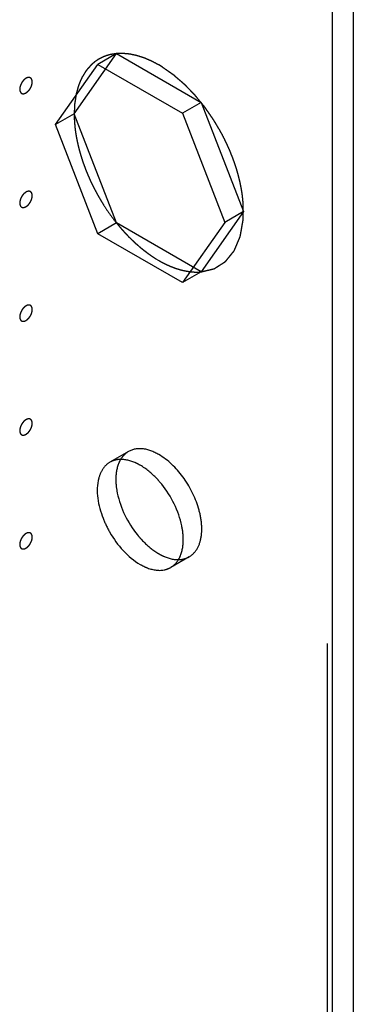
# Model space of a CAD drawing. Header units: inches. Extents: x 6 to 353, y 6 to 228.
# Tile 187 of 256: x 345.063 to 345.661, y 120.053 to 121.819. Entities that reach past the tile are written whole.
import ezdxf

# ---------------------------------------------------------------- set-up
doc = ezdxf.new("R2010")
doc.units = ezdxf.units.IN
doc.header["$LTSCALE"] = 19.946667
doc.header["$MEASUREMENT"] = 0
doc.linetypes.add('HIDDEN', pattern=[0.2, 0.1, -0.1])
doc.layers.get('0').update_dxf_attribs({"linetype": 'CONTINUOUS'})
doc.layers.add('DEFAULT_2', color=7, linetype='HIDDEN')

msp = doc.modelspace()

# ---------------------------------------------------------------- linework, layer by layer
at = {"color": 7, "linetype": 'Continuous'}
for p, q in [((345.6612, 128.6451), (345.6612, 75.4018)), ((345.6234, 128.6259), (345.6234, 75.3491))]:
    msp.add_line(p, q, dxfattribs=at)
at = {"layer": 'DEFAULT_2', "color": 7, "linetype": 'HIDDEN'}
for p, q in [((345.6142, 128.6785), (345.6142, 75.4018)), ((345.1605, 121.65), (345.2364, 121.758)), ((345.2364, 121.758), (345.2032, 121.7388)), ((345.2364, 121.758), (345.3883, 121.6703)), ((345.1272, 121.6308), (345.2032, 121.7388)), ((345.2032, 121.7388), (345.355, 121.6512)), ((345.3187, 121.7339), (345.3123, 121.7377)), ((345.3883, 121.6703), (345.355, 121.6512)), ((345.3883, 121.6703), (345.4642, 121.4746)), ((345.1605, 121.65), (345.1272, 121.6308)), ((345.2364, 121.4543), (345.1605, 121.65)), ((345.355, 121.6512), (345.431, 121.4554)), ((345.2032, 121.4351), (345.1272, 121.6308)), ((345.17, 121.5834), (345.1723, 121.5752)), ((345.4642, 121.4746), (345.3883, 121.3666)), ((345.4642, 121.4746), (345.431, 121.4554)), ((345.2364, 121.4543), (345.2032, 121.4351)), ((345.3883, 121.3666), (345.2364, 121.4543)), ((345.431, 121.4554), (345.355, 121.3474)), ((345.355, 121.3474), (345.2032, 121.4351)), ((345.306, 121.3908), (345.3123, 121.387)), ((345.3883, 121.3666), (345.355, 121.3474)), ((345.2578, 121.0443), (345.2246, 121.0251)), ((345.3668, 120.8555), (345.3336, 120.8364))]:
    msp.add_line(p, q, dxfattribs=at)
for points, knots in [([(345.2363, 121.758), (345.2353, 121.7579), (345.2333, 121.7576), (345.2308, 121.7572), (345.229, 121.757), (345.228, 121.7568), (345.2269, 121.7566), (345.2257, 121.7563), (345.2241, 121.7559), (345.2226, 121.7555), (345.2213, 121.7552), (345.2203, 121.7549), (345.2193, 121.7546), (345.2176, 121.754), (345.2157, 121.7532), (345.2139, 121.7526), (345.213, 121.7523), (345.2122, 121.752), (345.2116, 121.7516), (345.2106, 121.7512), (345.209, 121.7504), (345.2072, 121.7494), (345.2056, 121.7486), (345.2047, 121.7482), (345.2038, 121.7476), (345.2027, 121.7469), (345.2015, 121.746), (345.2002, 121.7452), (345.1991, 121.7445), (345.1982, 121.7439), (345.1974, 121.7433), (345.1959, 121.742), (345.1938, 121.7403), (345.1922, 121.7389), (345.1914, 121.7382)], [0, 0, 0, 0, 0.0625, 0.125, 0.15625, 0.171875, 0.1875, 0.21875, 0.25, 0.28125, 0.3125, 0.328125, 0.34375, 0.375, 0.4375, 0.46875, 0.484375, 0.5, 0.515625, 0.53125, 0.5625, 0.625, 0.65625, 0.671875, 0.6875, 0.71875, 0.75, 0.78125, 0.8125, 0.828125, 0.84375, 0.875, 0.9375, 1, 1, 1, 1]), ([(345.3123, 121.7377), (345.3107, 121.7386), (345.3074, 121.7403), (345.3036, 121.7423), (345.3012, 121.7436), (345.3001, 121.7441), (345.2993, 121.7446), (345.2985, 121.7449), (345.297, 121.7455), (345.295, 121.7464), (345.2925, 121.7474), (345.2901, 121.7485), (345.288, 121.7494), (345.2866, 121.75), (345.2857, 121.7503), (345.2849, 121.7506), (345.2839, 121.7509), (345.2815, 121.7517), (345.2787, 121.7526), (345.2758, 121.7535), (345.2744, 121.7539), (345.2736, 121.7542), (345.273, 121.7544), (345.2724, 121.7545), (345.2716, 121.7547), (345.2702, 121.755), (345.2675, 121.7556), (345.2647, 121.7562), (345.2624, 121.7567), (345.2614, 121.7569), (345.2606, 121.7571), (345.2598, 121.7572), (345.2585, 121.7573), (345.2566, 121.7575), (345.2543, 121.7577), (345.252, 121.7579), (345.2501, 121.7581), (345.2487, 121.7583), (345.2479, 121.7583), (345.2472, 121.7583), (345.2463, 121.7583), (345.2441, 121.7582), (345.2408, 121.7581), (345.2378, 121.7581), (345.2363, 121.758)], [0, 0, 0, 0, 0.0625, 0.125, 0.140625, 0.15625, 0.164062, 0.171875, 0.1875, 0.21875, 0.25, 0.28125, 0.3125, 0.328125, 0.335938, 0.34375, 0.359375, 0.375, 0.4375, 0.46875, 0.484375, 0.492188, 0.5, 0.507812, 0.515625, 0.53125, 0.5625, 0.625, 0.640625, 0.65625, 0.664062, 0.671875, 0.6875, 0.71875, 0.75, 0.78125, 0.8125, 0.828125, 0.835938, 0.84375, 0.859375, 0.875, 0.9375, 1, 1, 1, 1]), ([(345.1914, 121.7382), (345.1902, 121.7369), (345.1885, 121.7349), (345.1862, 121.7323), (345.1847, 121.7307), (345.1836, 121.7294), (345.1829, 121.7286), (345.1823, 121.728), (345.1819, 121.7274), (345.1815, 121.7268), (345.1808, 121.7257), (345.1797, 121.7239), (345.1783, 121.7216), (345.1769, 121.7193), (345.1758, 121.7176), (345.1751, 121.7164), (345.1747, 121.7159), (345.1743, 121.7153), (345.174, 121.7144), (345.1735, 121.7133), (345.1724, 121.7106), (345.171, 121.7075), (345.1697, 121.7044), (345.169, 121.7029), (345.1687, 121.702), (345.1684, 121.7014), (345.1682, 121.7006), (345.1679, 121.6996), (345.1674, 121.6979), (345.1665, 121.6945), (345.1655, 121.691), (345.1647, 121.6881), (345.1643, 121.6868), (345.164, 121.6859), (345.1639, 121.6848), (345.1636, 121.6829), (345.1632, 121.6802), (345.1627, 121.677), (345.1622, 121.6738), (345.1618, 121.6711), (345.1615, 121.6692), (345.1613, 121.6681), (345.1613, 121.667), (345.1612, 121.6655), (345.1611, 121.6632), (345.161, 121.6603), (345.1607, 121.6557), (345.1606, 121.6522), (345.1605, 121.6499)], [0, 0, 0, 0, 0.0625, 0.09375, 0.125, 0.140625, 0.15625, 0.164062, 0.171875, 0.179688, 0.1875, 0.21875, 0.25, 0.28125, 0.3125, 0.320312, 0.328125, 0.335938, 0.34375, 0.359375, 0.375, 0.4375, 0.46875, 0.484375, 0.492188, 0.5, 0.507812, 0.515625, 0.53125, 0.5625, 0.625, 0.640625, 0.65625, 0.664062, 0.671875, 0.6875, 0.71875, 0.75, 0.78125, 0.8125, 0.828125, 0.835938, 0.84375, 0.859375, 0.875, 0.90625, 0.9375, 1, 1, 1, 1]), ([(345.4252, 121.6145), (345.4234, 121.6175), (345.4208, 121.622), (345.4173, 121.6279), (345.4151, 121.6317), (345.4133, 121.6347), (345.4122, 121.6365), (345.4114, 121.638), (345.4104, 121.6395), (345.4086, 121.642), (345.4061, 121.6457), (345.4031, 121.65), (345.4001, 121.6544), (345.3975, 121.658), (345.3958, 121.6606), (345.3948, 121.662), (345.3937, 121.6633), (345.3923, 121.665), (345.389, 121.669), (345.3851, 121.6737), (345.3813, 121.6784), (345.3794, 121.6808), (345.3783, 121.6821), (345.3775, 121.6831), (345.3766, 121.684), (345.3754, 121.6852), (345.3734, 121.6874), (345.3693, 121.6916), (345.3652, 121.6958), (345.3617, 121.6995), (345.3602, 121.701), (345.359, 121.7022), (345.3581, 121.703), (345.3572, 121.7038), (345.3554, 121.7054), (345.3526, 121.7078), (345.349, 121.7109), (345.3453, 121.7141), (345.3426, 121.7165), (345.3407, 121.7181), (345.34, 121.7187), (345.3394, 121.7193), (345.3387, 121.7197), (345.3376, 121.7205), (345.336, 121.7216), (345.3334, 121.7235), (345.3302, 121.7257), (345.3251, 121.7293), (345.3212, 121.732), (345.3187, 121.7339)], [0, 0, 0, 0, 0.0625, 0.09375, 0.125, 0.140625, 0.15625, 0.164062, 0.171875, 0.1875, 0.21875, 0.25, 0.28125, 0.3125, 0.328125, 0.335938, 0.34375, 0.359375, 0.375, 0.4375, 0.46875, 0.484375, 0.492188, 0.5, 0.507812, 0.515625, 0.53125, 0.5625, 0.625, 0.640625, 0.65625, 0.664062, 0.671875, 0.679688, 0.6875, 0.71875, 0.75, 0.78125, 0.8125, 0.820312, 0.828125, 0.832031, 0.835938, 0.84375, 0.859375, 0.875, 0.90625, 0.9375, 1, 1, 1, 1]), ([(345.074, 121.6877), (345.0744, 121.6879), (345.0749, 121.6883), (345.0757, 121.6888), (345.0762, 121.6891), (345.0768, 121.6897), (345.0773, 121.6902), (345.0778, 121.6907), (345.0784, 121.6911), (345.0788, 121.6917), (345.0793, 121.6923), (345.0798, 121.6929), (345.0803, 121.6934), (345.0807, 121.6941), (345.0812, 121.6948), (345.0816, 121.6954), (345.0821, 121.6961), (345.0824, 121.6968), (345.0827, 121.6975), (345.0831, 121.6982), (345.0835, 121.6989), (345.0837, 121.6996), (345.084, 121.7003), (345.0842, 121.701), (345.0845, 121.7017), (345.0846, 121.7024), (345.0848, 121.7031), (345.0849, 121.7038), (345.0852, 121.7046), (345.0852, 121.7052), (345.0852, 121.7059), (345.0853, 121.7066), (345.0854, 121.7073), (345.0853, 121.7079), (345.0852, 121.7085), (345.0852, 121.709), (345.0852, 121.7094), (345.0851, 121.7097), (345.085, 121.7099), (345.0849, 121.7103), (345.0848, 121.7107), (345.0847, 121.7111), (345.0846, 121.7115), (345.0845, 121.7118), (345.0844, 121.7119), (345.0842, 121.7122), (345.084, 121.7126), (345.0838, 121.7129), (345.0836, 121.7132), (345.0835, 121.7134), (345.0833, 121.7135), (345.083, 121.7137), (345.0827, 121.714), (345.0824, 121.7142), (345.0822, 121.7144), (345.082, 121.7146), (345.0818, 121.7147), (345.0815, 121.7148), (345.0812, 121.7149), (345.0808, 121.715), (345.0805, 121.7151), (345.0803, 121.7152), (345.0801, 121.7152), (345.0798, 121.7152), (345.0793, 121.7153), (345.0789, 121.7153), (345.0786, 121.7153), (345.0784, 121.7153), (345.0781, 121.7152), (345.0778, 121.7152), (345.0773, 121.7151), (345.0769, 121.715), (345.0765, 121.7149), (345.0763, 121.7148), (345.076, 121.7147), (345.0756, 121.7145), (345.075, 121.7142), (345.0744, 121.714), (345.074, 121.7138)], [0, 0, 0, 0, 0.03125, 0.046875, 0.0625, 0.078125, 0.09375, 0.109375, 0.125, 0.140625, 0.15625, 0.171875, 0.1875, 0.203125, 0.21875, 0.234375, 0.25, 0.265625, 0.28125, 0.296875, 0.3125, 0.328125, 0.34375, 0.359375, 0.375, 0.390625, 0.40625, 0.421875, 0.4375, 0.453125, 0.46875, 0.484375, 0.5, 0.515625, 0.53125, 0.546875, 0.554688, 0.5625, 0.570312, 0.578125, 0.59375, 0.609375, 0.617188, 0.625, 0.632812, 0.640625, 0.65625, 0.671875, 0.679688, 0.6875, 0.695312, 0.703125, 0.71875, 0.734375, 0.742188, 0.75, 0.757812, 0.765625, 0.78125, 0.796875, 0.804688, 0.8125, 0.820312, 0.828125, 0.84375, 0.859375, 0.867188, 0.875, 0.882812, 0.890625, 0.90625, 0.921875, 0.929688, 0.9375, 0.945312, 0.953125, 0.96875, 1, 1, 1, 1]), ([(345.074, 121.7138), (345.0737, 121.7135), (345.0731, 121.7132), (345.0724, 121.7126), (345.0718, 121.7123), (345.0713, 121.7118), (345.0708, 121.7113), (345.0702, 121.7108), (345.0697, 121.7103), (345.0692, 121.7097), (345.0687, 121.7092), (345.0683, 121.7086), (345.0678, 121.708), (345.0673, 121.7073), (345.0669, 121.7067), (345.0665, 121.706), (345.066, 121.7054), (345.0657, 121.7046), (345.0653, 121.704), (345.065, 121.7033), (345.0646, 121.7026), (345.0644, 121.7018), (345.0641, 121.7011), (345.0639, 121.7004), (345.0636, 121.6997), (345.0634, 121.699), (345.0633, 121.6983), (345.0631, 121.6976), (345.0629, 121.6969), (345.0629, 121.6962), (345.0628, 121.6955), (345.0628, 121.6949), (345.0627, 121.6942), (345.0628, 121.6936), (345.0628, 121.693), (345.0629, 121.6925), (345.0629, 121.6921), (345.0629, 121.6918), (345.063, 121.6915), (345.0631, 121.6912), (345.0633, 121.6907), (345.0634, 121.6903), (345.0635, 121.69), (345.0636, 121.6897), (345.0637, 121.6895), (345.0639, 121.6892), (345.0641, 121.6889), (345.0643, 121.6885), (345.0645, 121.6883), (345.0646, 121.688), (345.0648, 121.6879), (345.065, 121.6877), (345.0653, 121.6875), (345.0656, 121.6872), (345.0659, 121.687), (345.066, 121.6868), (345.0662, 121.6868), (345.0665, 121.6867), (345.0669, 121.6866), (345.0672, 121.6864), (345.0675, 121.6863), (345.0677, 121.6862), (345.068, 121.6862), (345.0683, 121.6862), (345.0687, 121.6862), (345.0691, 121.6862), (345.0694, 121.6862), (345.0697, 121.6861), (345.0699, 121.6862), (345.0703, 121.6863), (345.0707, 121.6864), (345.0712, 121.6865), (345.0715, 121.6866), (345.0718, 121.6866), (345.0721, 121.6868), (345.0724, 121.6869), (345.0731, 121.6872), (345.0737, 121.6875), (345.074, 121.6877)], [0, 0, 0, 0, 0.03125, 0.046875, 0.0625, 0.078125, 0.09375, 0.109375, 0.125, 0.140625, 0.15625, 0.171875, 0.1875, 0.203125, 0.21875, 0.234375, 0.25, 0.265625, 0.28125, 0.296875, 0.3125, 0.328125, 0.34375, 0.359375, 0.375, 0.390625, 0.40625, 0.421875, 0.4375, 0.453125, 0.46875, 0.484375, 0.5, 0.515625, 0.53125, 0.546875, 0.554688, 0.5625, 0.570312, 0.578125, 0.59375, 0.609375, 0.617188, 0.625, 0.632812, 0.640625, 0.65625, 0.671875, 0.679688, 0.6875, 0.695312, 0.703125, 0.71875, 0.734375, 0.742188, 0.75, 0.757812, 0.765625, 0.78125, 0.796875, 0.804688, 0.8125, 0.820312, 0.828125, 0.84375, 0.859375, 0.867188, 0.875, 0.882812, 0.890625, 0.90625, 0.921875, 0.929688, 0.9375, 0.945312, 0.953125, 0.96875, 1, 1, 1, 1]), ([(345.1605, 121.6499), (345.1605, 121.6493), (345.1605, 121.6481), (345.1605, 121.6465), (345.1605, 121.6455), (345.1605, 121.6448), (345.1605, 121.6441), (345.1606, 121.6432), (345.1606, 121.6418), (345.1607, 121.6401), (345.1608, 121.6379), (345.161, 121.6358), (345.1611, 121.6337), (345.1613, 121.6315), (345.1615, 121.6293), (345.1617, 121.6272), (345.1619, 121.6253), (345.162, 121.6239), (345.1621, 121.623), (345.1622, 121.6223), (345.1623, 121.6215), (345.1625, 121.62), (345.1628, 121.618), (345.163, 121.6164), (345.1631, 121.6156)], [0, 0, 0, 0, 0.0625, 0.125, 0.15625, 0.171875, 0.1875, 0.21875, 0.25, 0.3125, 0.375, 0.4375, 0.5, 0.5625, 0.625, 0.6875, 0.75, 0.78125, 0.8125, 0.828125, 0.84375, 0.875, 0.9375, 1, 1, 1, 1]), ([(345.1631, 121.6156), (345.1632, 121.6153), (345.1633, 121.6148), (345.1634, 121.6142), (345.1634, 121.6138), (345.1635, 121.6135), (345.1635, 121.6132), (345.1636, 121.6128), (345.1637, 121.6118), (345.164, 121.6103), (345.1643, 121.6083), (345.1647, 121.6063), (345.165, 121.6048), (345.1652, 121.6038), (345.1653, 121.6034), (345.1653, 121.6031), (345.1654, 121.6027), (345.1656, 121.6019), (345.1658, 121.6009), (345.166, 121.6), (345.166, 121.5996)], [0, 0, 0, 0, 0.0625, 0.125, 0.15625, 0.171875, 0.1875, 0.21875, 0.25, 0.375, 0.5, 0.625, 0.75, 0.78125, 0.8125, 0.828125, 0.84375, 0.875, 0.9375, 1, 1, 1, 1]), ([(345.4586, 121.525), (345.4582, 121.5268), (345.4573, 121.5303), (345.4564, 121.5343), (345.4557, 121.537), (345.4554, 121.5383), (345.4551, 121.5397), (345.4545, 121.5416), (345.4538, 121.5439), (345.4528, 121.5477), (345.4518, 121.5509), (345.451, 121.5538), (345.4504, 121.5556), (345.4492, 121.5589), (345.4479, 121.5627), (345.4468, 121.566), (345.4461, 121.5679), (345.4457, 121.5693), (345.4451, 121.5707), (345.4444, 121.5726), (345.443, 121.5758), (345.4415, 121.5796), (345.4403, 121.5829), (345.4395, 121.5848), (345.4382, 121.5875), (345.4367, 121.5908), (345.4351, 121.5945), (345.434, 121.5969), (345.4332, 121.5987), (345.4322, 121.6006), (345.4305, 121.604), (345.4281, 121.6088), (345.4262, 121.6126), (345.4252, 121.6145)], [0, 0, 0, 0, 0.0625, 0.125, 0.140625, 0.15625, 0.171875, 0.1875, 0.21875, 0.25, 0.3125, 0.328125, 0.34375, 0.375, 0.4375, 0.46875, 0.484375, 0.5, 0.515625, 0.53125, 0.5625, 0.625, 0.65625, 0.671875, 0.6875, 0.75, 0.78125, 0.8125, 0.828125, 0.84375, 0.875, 0.9375, 1, 1, 1, 1]), ([(345.166, 121.5996), (345.1661, 121.5994), (345.1662, 121.5989), (345.1663, 121.5982), (345.1664, 121.5978), (345.1665, 121.5975), (345.1666, 121.5972), (345.1667, 121.5967), (345.1669, 121.5957), (345.1672, 121.5942), (345.1677, 121.5922), (345.1682, 121.5902), (345.1686, 121.5886), (345.1689, 121.5876), (345.169, 121.5872), (345.169, 121.5869), (345.1692, 121.5865), (345.1694, 121.5857), (345.1696, 121.5846), (345.1699, 121.5838), (345.17, 121.5834)], [0, 0, 0, 0, 0.0625, 0.125, 0.15625, 0.171875, 0.1875, 0.21875, 0.25, 0.375, 0.5, 0.625, 0.75, 0.78125, 0.8125, 0.828125, 0.84375, 0.875, 0.9375, 1, 1, 1, 1]), ([(345.1723, 121.5752), (345.1729, 121.5734), (345.1741, 121.5698), (345.1754, 121.5658), (345.1763, 121.5631), (345.1767, 121.5617), (345.1772, 121.5604), (345.1779, 121.5585), (345.1788, 121.5561), (345.1802, 121.5524), (345.1815, 121.5491), (345.1825, 121.5463), (345.1833, 121.5444), (345.1847, 121.5411), (345.1863, 121.5374), (345.1877, 121.5341), (345.1885, 121.5323), (345.1891, 121.5308), (345.1898, 121.5295), (345.1907, 121.5276), (345.1923, 121.5244), (345.1941, 121.5207), (345.1956, 121.5175), (345.1966, 121.5156), (345.1981, 121.5129), (345.1998, 121.5098), (345.2017, 121.5061), (345.203, 121.5039), (345.2039, 121.5021), (345.205, 121.5002), (345.207, 121.497), (345.2097, 121.4924), (345.212, 121.4887), (345.2131, 121.4869)], [0, 0, 0, 0, 0.0625, 0.125, 0.140625, 0.15625, 0.171875, 0.1875, 0.21875, 0.25, 0.3125, 0.328125, 0.34375, 0.375, 0.4375, 0.46875, 0.484375, 0.5, 0.515625, 0.53125, 0.5625, 0.625, 0.65625, 0.671875, 0.6875, 0.75, 0.78125, 0.8125, 0.828125, 0.84375, 0.875, 0.9375, 1, 1, 1, 1]), ([(345.4615, 121.509), (345.4615, 121.5093), (345.4614, 121.5098), (345.4613, 121.5104), (345.4612, 121.5108), (345.4612, 121.5111), (345.4611, 121.5114), (345.4611, 121.5119), (345.4609, 121.5129), (345.4606, 121.5143), (345.4603, 121.5163), (345.4599, 121.5183), (345.4596, 121.5198), (345.4594, 121.5208), (345.4594, 121.5213), (345.4593, 121.5216), (345.4592, 121.522), (345.4591, 121.5227), (345.4589, 121.5238), (345.4587, 121.5246), (345.4586, 121.525)], [0, 0, 0, 0, 0.0625, 0.125, 0.15625, 0.171875, 0.1875, 0.21875, 0.25, 0.375, 0.5, 0.625, 0.75, 0.78125, 0.8125, 0.828125, 0.84375, 0.875, 0.9375, 1, 1, 1, 1]), ([(345.074, 121.5097), (345.0737, 121.5094), (345.0731, 121.509), (345.0724, 121.5085), (345.0718, 121.5082), (345.0713, 121.5076), (345.0708, 121.5072), (345.0702, 121.5067), (345.0697, 121.5062), (345.0692, 121.5056), (345.0687, 121.505), (345.0683, 121.5044), (345.0678, 121.5039), (345.0673, 121.5032), (345.0669, 121.5025), (345.0665, 121.5019), (345.066, 121.5012), (345.0657, 121.5005), (345.0653, 121.4998), (345.065, 121.4991), (345.0646, 121.4984), (345.0644, 121.4977), (345.0641, 121.497), (345.0639, 121.4963), (345.0636, 121.4956), (345.0634, 121.4949), (345.0633, 121.4942), (345.0631, 121.4935), (345.0629, 121.4928), (345.0629, 121.4921), (345.0628, 121.4914), (345.0628, 121.4908), (345.0627, 121.49), (345.0628, 121.4895), (345.0628, 121.4889), (345.0629, 121.4884), (345.0629, 121.488), (345.0629, 121.4876), (345.063, 121.4874), (345.0631, 121.487), (345.0633, 121.4866), (345.0634, 121.4862), (345.0635, 121.4858), (345.0636, 121.4856), (345.0637, 121.4854), (345.0639, 121.4851), (345.0641, 121.4848), (345.0643, 121.4844), (345.0645, 121.4841), (345.0646, 121.4839), (345.0648, 121.4838), (345.065, 121.4836), (345.0653, 121.4833), (345.0656, 121.4831), (345.0659, 121.4829), (345.066, 121.4827), (345.0662, 121.4827), (345.0665, 121.4826), (345.0669, 121.4824), (345.0672, 121.4823), (345.0675, 121.4822), (345.0677, 121.4821), (345.068, 121.4821), (345.0683, 121.4821), (345.0687, 121.4821), (345.0691, 121.482), (345.0694, 121.482), (345.0697, 121.482), (345.0699, 121.4821), (345.0703, 121.4822), (345.0707, 121.4823), (345.0712, 121.4824), (345.0715, 121.4824), (345.0718, 121.4825), (345.0721, 121.4826), (345.0724, 121.4828), (345.0731, 121.4831), (345.0737, 121.4834), (345.074, 121.4835)], [0, 0, 0, 0, 0.03125, 0.046875, 0.0625, 0.078125, 0.09375, 0.109375, 0.125, 0.140625, 0.15625, 0.171875, 0.1875, 0.203125, 0.21875, 0.234375, 0.25, 0.265625, 0.28125, 0.296875, 0.3125, 0.328125, 0.34375, 0.359375, 0.375, 0.390625, 0.40625, 0.421875, 0.4375, 0.453125, 0.46875, 0.484375, 0.5, 0.515625, 0.53125, 0.546875, 0.554688, 0.5625, 0.570312, 0.578125, 0.59375, 0.609375, 0.617188, 0.625, 0.632812, 0.640625, 0.65625, 0.671875, 0.679688, 0.6875, 0.695312, 0.703125, 0.71875, 0.734375, 0.742188, 0.75, 0.757812, 0.765625, 0.78125, 0.796875, 0.804688, 0.8125, 0.820312, 0.828125, 0.84375, 0.859375, 0.867188, 0.875, 0.882812, 0.890625, 0.90625, 0.921875, 0.929688, 0.9375, 0.945312, 0.953125, 0.96875, 1, 1, 1, 1]), ([(345.074, 121.4835), (345.0744, 121.4838), (345.0749, 121.4842), (345.0757, 121.4847), (345.0762, 121.485), (345.0768, 121.4856), (345.0773, 121.486), (345.0778, 121.4865), (345.0784, 121.487), (345.0788, 121.4876), (345.0793, 121.4882), (345.0798, 121.4888), (345.0803, 121.4893), (345.0807, 121.49), (345.0812, 121.4907), (345.0816, 121.4913), (345.0821, 121.492), (345.0824, 121.4927), (345.0827, 121.4934), (345.0831, 121.4941), (345.0835, 121.4948), (345.0837, 121.4955), (345.084, 121.4962), (345.0842, 121.4969), (345.0845, 121.4976), (345.0846, 121.4983), (345.0848, 121.499), (345.0849, 121.4997), (345.0852, 121.5004), (345.0852, 121.5011), (345.0852, 121.5018), (345.0853, 121.5024), (345.0854, 121.5032), (345.0853, 121.5037), (345.0852, 121.5043), (345.0852, 121.5048), (345.0852, 121.5052), (345.0851, 121.5056), (345.085, 121.5058), (345.0849, 121.5061), (345.0848, 121.5066), (345.0847, 121.507), (345.0846, 121.5074), (345.0845, 121.5076), (345.0844, 121.5078), (345.0842, 121.5081), (345.084, 121.5084), (345.0838, 121.5088), (345.0836, 121.5091), (345.0835, 121.5093), (345.0833, 121.5094), (345.083, 121.5096), (345.0827, 121.5099), (345.0824, 121.5101), (345.0822, 121.5103), (345.082, 121.5105), (345.0818, 121.5105), (345.0815, 121.5106), (345.0812, 121.5108), (345.0808, 121.5109), (345.0805, 121.511), (345.0803, 121.5111), (345.0801, 121.5111), (345.0798, 121.5111), (345.0793, 121.5111), (345.0789, 121.5111), (345.0786, 121.5112), (345.0784, 121.5112), (345.0781, 121.5111), (345.0778, 121.511), (345.0773, 121.5109), (345.0769, 121.5108), (345.0765, 121.5107), (345.0763, 121.5107), (345.076, 121.5106), (345.0756, 121.5104), (345.075, 121.5101), (345.0744, 121.5098), (345.074, 121.5097)], [0, 0, 0, 0, 0.03125, 0.046875, 0.0625, 0.078125, 0.09375, 0.109375, 0.125, 0.140625, 0.15625, 0.171875, 0.1875, 0.203125, 0.21875, 0.234375, 0.25, 0.265625, 0.28125, 0.296875, 0.3125, 0.328125, 0.34375, 0.359375, 0.375, 0.390625, 0.40625, 0.421875, 0.4375, 0.453125, 0.46875, 0.484375, 0.5, 0.515625, 0.53125, 0.546875, 0.554688, 0.5625, 0.570312, 0.578125, 0.59375, 0.609375, 0.617188, 0.625, 0.632812, 0.640625, 0.65625, 0.671875, 0.679688, 0.6875, 0.695312, 0.703125, 0.71875, 0.734375, 0.742188, 0.75, 0.757812, 0.765625, 0.78125, 0.796875, 0.804688, 0.8125, 0.820312, 0.828125, 0.84375, 0.859375, 0.867188, 0.875, 0.882812, 0.890625, 0.90625, 0.921875, 0.929688, 0.9375, 0.945312, 0.953125, 0.96875, 1, 1, 1, 1]), ([(345.4634, 121.4934), (345.4633, 121.4937), (345.4633, 121.4942), (345.4632, 121.4948), (345.4632, 121.4952), (345.4632, 121.4954), (345.4631, 121.4958), (345.4631, 121.4962), (345.463, 121.4971), (345.4629, 121.4986), (345.4626, 121.5005), (345.4624, 121.5025), (345.4622, 121.504), (345.4621, 121.5049), (345.462, 121.5054), (345.462, 121.5057), (345.4619, 121.5061), (345.4618, 121.5068), (345.4617, 121.5078), (345.4616, 121.5086), (345.4615, 121.509)], [0, 0, 0, 0, 0.0625, 0.125, 0.15625, 0.171875, 0.1875, 0.21875, 0.25, 0.375, 0.5, 0.625, 0.75, 0.78125, 0.8125, 0.828125, 0.84375, 0.875, 0.9375, 1, 1, 1, 1]), ([(345.3882, 121.3666), (345.3912, 121.3673), (345.3956, 121.3684), (345.4008, 121.3697), (345.4038, 121.3704), (345.406, 121.371), (345.4078, 121.3714), (345.4093, 121.3718), (345.4102, 121.372), (345.411, 121.3722), (345.4114, 121.3723), (345.4118, 121.3724), (345.4121, 121.3726), (345.4127, 121.3729), (345.4135, 121.3734), (345.4147, 121.3742), (345.4163, 121.3752), (345.4188, 121.3768), (345.4219, 121.3788), (345.4251, 121.3808), (345.4276, 121.3824), (345.4291, 121.3834), (345.4304, 121.3842), (345.4312, 121.3847), (345.4317, 121.3851), (345.432, 121.3853), (345.4323, 121.3856), (345.4326, 121.386), (345.4331, 121.3866), (345.4337, 121.3873), (345.4346, 121.3885), (345.4359, 121.3901), (345.4373, 121.3919), (345.4388, 121.3937), (345.4403, 121.3955), (345.4417, 121.3973), (345.4432, 121.3991), (345.4444, 121.4006), (345.4454, 121.4018), (345.4461, 121.4027), (345.4468, 121.4035), (345.4472, 121.404), (345.4474, 121.4043), (345.4476, 121.4045), (345.4477, 121.4048), (345.4479, 121.4052), (345.4482, 121.4059), (345.4486, 121.4069), (345.4491, 121.4081), (345.4498, 121.4096), (345.4506, 121.4116), (345.4516, 121.4139), (345.4526, 121.4163), (345.4536, 121.4187), (345.4546, 121.421), (345.4556, 121.4234), (345.4565, 121.4253), (345.4571, 121.4269), (345.4575, 121.4279), (345.4579, 121.4287), (345.4581, 121.4292), (345.4583, 121.4295), (345.4584, 121.43), (345.4585, 121.4308), (345.4587, 121.432), (345.459, 121.4339), (345.4595, 121.4362), (345.4601, 121.4399), (345.4609, 121.4446), (345.4618, 121.4493), (345.4624, 121.4531), (345.4629, 121.4554), (345.4632, 121.4573), (345.4634, 121.4585), (345.4635, 121.4593), (345.4636, 121.4597), (345.4636, 121.4603), (345.4636, 121.4609), (345.4636, 121.4625), (345.4636, 121.4649), (345.4635, 121.4681), (345.4635, 121.4712), (345.4635, 121.4755), (345.4634, 121.4829), (345.4634, 121.4892), (345.4634, 121.4934)], [0, 0, 0, 0, 0.0625, 0.09375, 0.109375, 0.125, 0.140625, 0.148438, 0.15625, 0.160156, 0.164062, 0.166016, 0.167969, 0.171875, 0.179688, 0.1875, 0.203125, 0.21875, 0.25, 0.28125, 0.296875, 0.3125, 0.320312, 0.328125, 0.332031, 0.333984, 0.335938, 0.339844, 0.34375, 0.351562, 0.359375, 0.375, 0.390625, 0.40625, 0.421875, 0.4375, 0.453125, 0.46875, 0.476562, 0.484375, 0.492188, 0.496094, 0.498047, 0.5, 0.501953, 0.503906, 0.507812, 0.515625, 0.523438, 0.53125, 0.546875, 0.5625, 0.578125, 0.59375, 0.609375, 0.625, 0.640625, 0.648438, 0.65625, 0.660156, 0.664062, 0.666016, 0.667969, 0.671875, 0.679688, 0.6875, 0.703125, 0.71875, 0.75, 0.78125, 0.796875, 0.8125, 0.820312, 0.828125, 0.832031, 0.833984, 0.835938, 0.839844, 0.84375, 0.859375, 0.875, 0.890625, 0.90625, 0.9375, 1, 1, 1, 1]), ([(345.2364, 121.4542), (345.2377, 121.4527), (345.2403, 121.4496), (345.2435, 121.4458), (345.2458, 121.4431), (345.2471, 121.4416), (345.2485, 121.4401), (345.2502, 121.4382), (345.2524, 121.436), (345.2544, 121.4337), (345.2562, 121.4319), (345.2576, 121.4303), (345.259, 121.4289), (345.2616, 121.4265), (345.2644, 121.4237), (345.267, 121.4212), (345.2684, 121.4198), (345.2695, 121.4188), (345.2706, 121.4178), (345.2721, 121.4165), (345.2747, 121.4143), (345.2776, 121.4118), (345.2802, 121.4095), (345.2817, 121.4082), (345.2832, 121.4071), (345.2851, 121.4056), (345.2873, 121.4039), (345.2896, 121.4022), (345.2915, 121.4007), (345.293, 121.3996), (345.2945, 121.3985), (345.2973, 121.3966), (345.3012, 121.394), (345.3044, 121.3918), (345.306, 121.3908)], [0, 0, 0, 0, 0.0625, 0.125, 0.15625, 0.171875, 0.1875, 0.21875, 0.25, 0.28125, 0.3125, 0.328125, 0.34375, 0.375, 0.4375, 0.46875, 0.484375, 0.5, 0.515625, 0.53125, 0.5625, 0.625, 0.65625, 0.671875, 0.6875, 0.71875, 0.75, 0.78125, 0.8125, 0.828125, 0.84375, 0.875, 0.9375, 1, 1, 1, 1]), ([(345.3123, 121.387), (345.3135, 121.3863), (345.3159, 121.385), (345.3189, 121.3834), (345.321, 121.3823), (345.3222, 121.3816), (345.3239, 121.3808), (345.3266, 121.3796), (345.3293, 121.3783), (345.3311, 121.3775), (345.3322, 121.377), (345.3343, 121.3762), (345.3367, 121.3753), (345.3387, 121.3744), (345.3399, 121.374), (345.3408, 121.3736), (345.3416, 121.3734), (345.3428, 121.373), (345.3448, 121.3723), (345.3472, 121.3716), (345.3492, 121.3709), (345.3504, 121.3706), (345.3521, 121.3702), (345.3547, 121.3695), (345.3573, 121.3689), (345.359, 121.3685), (345.3601, 121.3683), (345.3622, 121.368), (345.3652, 121.3675), (345.3676, 121.3671), (345.3687, 121.3669)], [0, 0, 0, 0, 0.0625, 0.125, 0.15625, 0.171875, 0.1875, 0.25, 0.3125, 0.328125, 0.34375, 0.375, 0.4375, 0.46875, 0.484375, 0.5, 0.515625, 0.53125, 0.5625, 0.625, 0.65625, 0.671875, 0.6875, 0.75, 0.8125, 0.828125, 0.84375, 0.875, 0.9375, 1, 1, 1, 1]), ([(345.3687, 121.3669), (345.3691, 121.3669), (345.3698, 121.3668), (345.3708, 121.3667), (345.3715, 121.3666), (345.3723, 121.3666), (345.3734, 121.3665), (345.3747, 121.3664), (345.3763, 121.3663), (345.378, 121.3663), (345.3797, 121.3663), (345.3814, 121.3663), (345.3834, 121.3663), (345.3858, 121.3664), (345.3874, 121.3665), (345.3882, 121.3666)], [0, 0, 0, 0, 0.0625, 0.125, 0.15625, 0.1875, 0.25, 0.3125, 0.375, 0.5, 0.5625, 0.625, 0.75, 0.875, 1, 1, 1, 1]), ([(345.074, 121.3055), (345.0737, 121.3053), (345.0731, 121.3049), (345.0724, 121.3044), (345.0718, 121.3041), (345.0713, 121.3035), (345.0708, 121.303), (345.0702, 121.3025), (345.0697, 121.3021), (345.0692, 121.3015), (345.0687, 121.3009), (345.0683, 121.3003), (345.0678, 121.2998), (345.0673, 121.2991), (345.0669, 121.2984), (345.0665, 121.2978), (345.066, 121.2971), (345.0657, 121.2964), (345.0653, 121.2957), (345.065, 121.295), (345.0646, 121.2943), (345.0644, 121.2936), (345.0641, 121.2929), (345.0639, 121.2922), (345.0636, 121.2915), (345.0634, 121.2908), (345.0633, 121.2901), (345.0631, 121.2894), (345.0629, 121.2886), (345.0629, 121.288), (345.0628, 121.2873), (345.0628, 121.2866), (345.0627, 121.2859), (345.0628, 121.2853), (345.0628, 121.2847), (345.0629, 121.2842), (345.0629, 121.2838), (345.0629, 121.2835), (345.063, 121.2833), (345.0631, 121.2829), (345.0633, 121.2825), (345.0634, 121.2821), (345.0635, 121.2817), (345.0636, 121.2814), (345.0637, 121.2813), (345.0639, 121.281), (345.0641, 121.2806), (345.0643, 121.2803), (345.0645, 121.28), (345.0646, 121.2798), (345.0648, 121.2797), (345.065, 121.2795), (345.0653, 121.2792), (345.0656, 121.279), (345.0659, 121.2788), (345.066, 121.2786), (345.0662, 121.2785), (345.0665, 121.2784), (345.0669, 121.2783), (345.0672, 121.2782), (345.0675, 121.2781), (345.0677, 121.278), (345.068, 121.278), (345.0683, 121.278), (345.0687, 121.2779), (345.0691, 121.2779), (345.0694, 121.2779), (345.0697, 121.2779), (345.0699, 121.278), (345.0703, 121.278), (345.0707, 121.2781), (345.0712, 121.2782), (345.0715, 121.2783), (345.0718, 121.2784), (345.0721, 121.2785), (345.0724, 121.2787), (345.0731, 121.279), (345.0737, 121.2792), (345.074, 121.2794)], [0, 0, 0, 0, 0.03125, 0.046875, 0.0625, 0.078125, 0.09375, 0.109375, 0.125, 0.140625, 0.15625, 0.171875, 0.1875, 0.203125, 0.21875, 0.234375, 0.25, 0.265625, 0.28125, 0.296875, 0.3125, 0.328125, 0.34375, 0.359375, 0.375, 0.390625, 0.40625, 0.421875, 0.4375, 0.453125, 0.46875, 0.484375, 0.5, 0.515625, 0.53125, 0.546875, 0.554688, 0.5625, 0.570312, 0.578125, 0.59375, 0.609375, 0.617188, 0.625, 0.632812, 0.640625, 0.65625, 0.671875, 0.679688, 0.6875, 0.695312, 0.703125, 0.71875, 0.734375, 0.742188, 0.75, 0.757812, 0.765625, 0.78125, 0.796875, 0.804688, 0.8125, 0.820312, 0.828125, 0.84375, 0.859375, 0.867188, 0.875, 0.882812, 0.890625, 0.90625, 0.921875, 0.929688, 0.9375, 0.945312, 0.953125, 0.96875, 1, 1, 1, 1]), ([(345.074, 121.2794), (345.0744, 121.2797), (345.0749, 121.28), (345.0757, 121.2806), (345.0762, 121.2809), (345.0768, 121.2814), (345.0773, 121.2819), (345.0778, 121.2824), (345.0784, 121.2829), (345.0788, 121.2835), (345.0793, 121.284), (345.0798, 121.2846), (345.0803, 121.2852), (345.0807, 121.2859), (345.0812, 121.2865), (345.0816, 121.2872), (345.0821, 121.2878), (345.0824, 121.2886), (345.0827, 121.2892), (345.0831, 121.2899), (345.0835, 121.2906), (345.0837, 121.2913), (345.084, 121.2921), (345.0842, 121.2928), (345.0845, 121.2935), (345.0846, 121.2942), (345.0848, 121.2949), (345.0849, 121.2956), (345.0852, 121.2963), (345.0852, 121.297), (345.0852, 121.2977), (345.0853, 121.2983), (345.0854, 121.299), (345.0853, 121.2996), (345.0852, 121.3002), (345.0852, 121.3007), (345.0852, 121.3011), (345.0851, 121.3014), (345.085, 121.3017), (345.0849, 121.302), (345.0848, 121.3025), (345.0847, 121.3029), (345.0846, 121.3032), (345.0845, 121.3035), (345.0844, 121.3037), (345.0842, 121.304), (345.084, 121.3043), (345.0838, 121.3047), (345.0836, 121.3049), (345.0835, 121.3052), (345.0833, 121.3053), (345.083, 121.3055), (345.0827, 121.3057), (345.0824, 121.306), (345.0822, 121.3062), (345.082, 121.3063), (345.0818, 121.3064), (345.0815, 121.3065), (345.0812, 121.3066), (345.0808, 121.3068), (345.0805, 121.3069), (345.0803, 121.307), (345.0801, 121.307), (345.0798, 121.307), (345.0793, 121.307), (345.0789, 121.307), (345.0786, 121.307), (345.0784, 121.3071), (345.0781, 121.307), (345.0778, 121.3069), (345.0773, 121.3068), (345.0769, 121.3067), (345.0765, 121.3066), (345.0763, 121.3066), (345.076, 121.3064), (345.0756, 121.3063), (345.075, 121.306), (345.0744, 121.3057), (345.074, 121.3055)], [0, 0, 0, 0, 0.03125, 0.046875, 0.0625, 0.078125, 0.09375, 0.109375, 0.125, 0.140625, 0.15625, 0.171875, 0.1875, 0.203125, 0.21875, 0.234375, 0.25, 0.265625, 0.28125, 0.296875, 0.3125, 0.328125, 0.34375, 0.359375, 0.375, 0.390625, 0.40625, 0.421875, 0.4375, 0.453125, 0.46875, 0.484375, 0.5, 0.515625, 0.53125, 0.546875, 0.554688, 0.5625, 0.570312, 0.578125, 0.59375, 0.609375, 0.617188, 0.625, 0.632812, 0.640625, 0.65625, 0.671875, 0.679688, 0.6875, 0.695312, 0.703125, 0.71875, 0.734375, 0.742188, 0.75, 0.757812, 0.765625, 0.78125, 0.796875, 0.804688, 0.8125, 0.820312, 0.828125, 0.84375, 0.859375, 0.867188, 0.875, 0.882812, 0.890625, 0.90625, 0.921875, 0.929688, 0.9375, 0.945312, 0.953125, 0.96875, 1, 1, 1, 1]), ([(345.074, 121.1014), (345.0737, 121.1012), (345.0731, 121.1008), (345.0724, 121.1003), (345.0718, 121.0999), (345.0713, 121.0994), (345.0708, 121.0989), (345.0702, 121.0984), (345.0697, 121.098), (345.0692, 121.0973), (345.0687, 121.0968), (345.0683, 121.0962), (345.0678, 121.0956), (345.0673, 121.0949), (345.0669, 121.0943), (345.0665, 121.0936), (345.066, 121.093), (345.0657, 121.0923), (345.0653, 121.0916), (345.065, 121.0909), (345.0646, 121.0902), (345.0644, 121.0895), (345.0641, 121.0888), (345.0639, 121.0881), (345.0636, 121.0873), (345.0634, 121.0866), (345.0633, 121.0859), (345.0631, 121.0852), (345.0629, 121.0845), (345.0629, 121.0839), (345.0628, 121.0832), (345.0628, 121.0825), (345.0627, 121.0818), (345.0628, 121.0812), (345.0628, 121.0806), (345.0629, 121.0801), (345.0629, 121.0797), (345.0629, 121.0794), (345.063, 121.0791), (345.0631, 121.0788), (345.0633, 121.0784), (345.0634, 121.0779), (345.0635, 121.0776), (345.0636, 121.0773), (345.0637, 121.0771), (345.0639, 121.0768), (345.0641, 121.0765), (345.0643, 121.0762), (345.0645, 121.0759), (345.0646, 121.0757), (345.0648, 121.0755), (345.065, 121.0753), (345.0653, 121.0751), (345.0656, 121.0748), (345.0659, 121.0746), (345.066, 121.0745), (345.0662, 121.0744), (345.0665, 121.0743), (345.0669, 121.0742), (345.0672, 121.074), (345.0675, 121.0739), (345.0677, 121.0738), (345.068, 121.0739), (345.0683, 121.0738), (345.0687, 121.0738), (345.0691, 121.0738), (345.0694, 121.0738), (345.0697, 121.0738), (345.0699, 121.0738), (345.0703, 121.0739), (345.0707, 121.074), (345.0712, 121.0741), (345.0715, 121.0742), (345.0718, 121.0742), (345.0721, 121.0744), (345.0724, 121.0745), (345.0731, 121.0749), (345.0737, 121.0751), (345.074, 121.0753)], [0, 0, 0, 0, 0.03125, 0.046875, 0.0625, 0.078125, 0.09375, 0.109375, 0.125, 0.140625, 0.15625, 0.171875, 0.1875, 0.203125, 0.21875, 0.234375, 0.25, 0.265625, 0.28125, 0.296875, 0.3125, 0.328125, 0.34375, 0.359375, 0.375, 0.390625, 0.40625, 0.421875, 0.4375, 0.453125, 0.46875, 0.484375, 0.5, 0.515625, 0.53125, 0.546875, 0.554688, 0.5625, 0.570312, 0.578125, 0.59375, 0.609375, 0.617188, 0.625, 0.632812, 0.640625, 0.65625, 0.671875, 0.679688, 0.6875, 0.695312, 0.703125, 0.71875, 0.734375, 0.742188, 0.75, 0.757812, 0.765625, 0.78125, 0.796875, 0.804688, 0.8125, 0.820312, 0.828125, 0.84375, 0.859375, 0.867188, 0.875, 0.882812, 0.890625, 0.90625, 0.921875, 0.929688, 0.9375, 0.945312, 0.953125, 0.96875, 1, 1, 1, 1]), ([(345.074, 121.0753), (345.0744, 121.0755), (345.0749, 121.0759), (345.0757, 121.0764), (345.0762, 121.0768), (345.0768, 121.0773), (345.0773, 121.0778), (345.0778, 121.0783), (345.0784, 121.0787), (345.0788, 121.0793), (345.0793, 121.0799), (345.0798, 121.0805), (345.0803, 121.0811), (345.0807, 121.0817), (345.0812, 121.0824), (345.0816, 121.0831), (345.0821, 121.0837), (345.0824, 121.0844), (345.0827, 121.0851), (345.0831, 121.0858), (345.0835, 121.0865), (345.0837, 121.0872), (345.084, 121.0879), (345.0842, 121.0886), (345.0845, 121.0894), (345.0846, 121.0901), (345.0848, 121.0908), (345.0849, 121.0915), (345.0852, 121.0922), (345.0852, 121.0928), (345.0852, 121.0935), (345.0853, 121.0942), (345.0854, 121.0949), (345.0853, 121.0955), (345.0852, 121.0961), (345.0852, 121.0966), (345.0852, 121.097), (345.0851, 121.0973), (345.085, 121.0975), (345.0849, 121.0979), (345.0848, 121.0983), (345.0847, 121.0988), (345.0846, 121.0991), (345.0845, 121.0994), (345.0844, 121.0996), (345.0842, 121.0998), (345.084, 121.1002), (345.0838, 121.1005), (345.0836, 121.1008), (345.0835, 121.101), (345.0833, 121.1012), (345.083, 121.1014), (345.0827, 121.1016), (345.0824, 121.1019), (345.0822, 121.1021), (345.082, 121.1022), (345.0818, 121.1023), (345.0815, 121.1024), (345.0812, 121.1025), (345.0808, 121.1027), (345.0805, 121.1028), (345.0803, 121.1029), (345.0801, 121.1028), (345.0798, 121.1029), (345.0793, 121.1029), (345.0789, 121.1029), (345.0786, 121.1029), (345.0784, 121.1029), (345.0781, 121.1029), (345.0778, 121.1028), (345.0773, 121.1027), (345.0769, 121.1026), (345.0765, 121.1025), (345.0763, 121.1025), (345.076, 121.1023), (345.0756, 121.1021), (345.075, 121.1018), (345.0744, 121.1016), (345.074, 121.1014)], [0, 0, 0, 0, 0.03125, 0.046875, 0.0625, 0.078125, 0.09375, 0.109375, 0.125, 0.140625, 0.15625, 0.171875, 0.1875, 0.203125, 0.21875, 0.234375, 0.25, 0.265625, 0.28125, 0.296875, 0.3125, 0.328125, 0.34375, 0.359375, 0.375, 0.390625, 0.40625, 0.421875, 0.4375, 0.453125, 0.46875, 0.484375, 0.5, 0.515625, 0.53125, 0.546875, 0.554688, 0.5625, 0.570312, 0.578125, 0.59375, 0.609375, 0.617188, 0.625, 0.632812, 0.640625, 0.65625, 0.671875, 0.679688, 0.6875, 0.695312, 0.703125, 0.71875, 0.734375, 0.742188, 0.75, 0.757812, 0.765625, 0.78125, 0.796875, 0.804688, 0.8125, 0.820312, 0.828125, 0.84375, 0.859375, 0.867188, 0.875, 0.882812, 0.890625, 0.90625, 0.921875, 0.929688, 0.9375, 0.945312, 0.953125, 0.96875, 1, 1, 1, 1]), ([(345.3123, 121.0389), (345.3033, 121.0441), (345.2853, 121.0516), (345.2652, 121.0486), (345.2578, 121.0443)], [0, 0, 0, 0, 0.54998, 1, 1, 1, 1]), ([(345.2437, 121.03), (345.2422, 121.0276), (345.237, 121.0165), (345.2352, 121.0039), (345.2352, 120.9944)], [0, 0, 0, 0, 0.226704, 1, 1, 1, 1]), ([(345.2791, 121.0197), (345.2759, 121.0216), (345.2639, 121.0276), (345.2502, 121.0309), (345.2405, 121.0301)], [0, 0, 0, 0, 0.277751, 1, 1, 1, 1]), ([(345.3668, 120.8555), (345.3723, 120.8587), (345.3822, 120.8688), (345.3893, 120.89), (345.39, 120.9157), (345.382, 120.9543), (345.3588, 120.9998), (345.3292, 121.0292), (345.3123, 121.0389)], [0, 0, 0, 0, 0.087096, 0.186853, 0.304476, 0.438666, 0.730053, 1, 1, 1, 1]), ([(345.2123, 121.0138), (345.2088, 121.0087), (345.1968, 120.98), (345.2036, 120.9473), (345.2123, 120.9248)], [0, 0, 0, 0, 0.205216, 1, 1, 1, 1]), ([(345.3176, 120.9856), (345.3147, 120.9892), (345.3034, 121.0021), (345.29, 121.0134), (345.2791, 121.0197)], [0, 0, 0, 0, 0.26699, 1, 1, 1, 1]), ([(345.2352, 120.9944), (345.2352, 120.9862), (345.2396, 120.9504), (345.2564, 120.9166), (345.2738, 120.8951)], [0, 0, 0, 0, 0.229472, 1, 1, 1, 1]), ([(345.3562, 120.8863), (345.3562, 120.8945), (345.3518, 120.9303), (345.335, 120.964), (345.3176, 120.9856)], [0, 0, 0, 0, 0.229472, 1, 1, 1, 1]), ([(345.2123, 120.9248), (345.2157, 120.916), (345.2313, 120.8838), (345.2562, 120.855), (345.2791, 120.8418)], [0, 0, 0, 0, 0.262919, 1, 1, 1, 1]), ([(345.074, 120.8973), (345.0737, 120.897), (345.0731, 120.8967), (345.0724, 120.8961), (345.0718, 120.8958), (345.0713, 120.8953), (345.0708, 120.8948), (345.0702, 120.8943), (345.0697, 120.8938), (345.0692, 120.8932), (345.0687, 120.8927), (345.0683, 120.8921), (345.0678, 120.8915), (345.0673, 120.8908), (345.0669, 120.8902), (345.0665, 120.8895), (345.066, 120.8889), (345.0657, 120.8881), (345.0653, 120.8875), (345.065, 120.8868), (345.0646, 120.8861), (345.0644, 120.8853), (345.0641, 120.8846), (345.0639, 120.8839), (345.0636, 120.8832), (345.0634, 120.8825), (345.0633, 120.8818), (345.0631, 120.8811), (345.0629, 120.8804), (345.0629, 120.8797), (345.0628, 120.879), (345.0628, 120.8784), (345.0627, 120.8777), (345.0628, 120.8771), (345.0628, 120.8765), (345.0629, 120.876), (345.0629, 120.8756), (345.0629, 120.8753), (345.063, 120.875), (345.0631, 120.8747), (345.0633, 120.8742), (345.0634, 120.8738), (345.0635, 120.8735), (345.0636, 120.8732), (345.0637, 120.873), (345.0639, 120.8727), (345.0641, 120.8724), (345.0643, 120.872), (345.0645, 120.8718), (345.0646, 120.8715), (345.0648, 120.8714), (345.065, 120.8712), (345.0653, 120.871), (345.0656, 120.8707), (345.0659, 120.8705), (345.066, 120.8703), (345.0662, 120.8703), (345.0665, 120.8702), (345.0669, 120.8701), (345.0672, 120.8699), (345.0675, 120.8698), (345.0677, 120.8697), (345.068, 120.8697), (345.0683, 120.8697), (345.0687, 120.8697), (345.0691, 120.8697), (345.0694, 120.8697), (345.0697, 120.8696), (345.0699, 120.8697), (345.0703, 120.8698), (345.0707, 120.8699), (345.0712, 120.87), (345.0715, 120.8701), (345.0718, 120.8701), (345.0721, 120.8703), (345.0724, 120.8704), (345.0731, 120.8707), (345.0737, 120.871), (345.074, 120.8712)], [0, 0, 0, 0, 0.03125, 0.046875, 0.0625, 0.078125, 0.09375, 0.109375, 0.125, 0.140625, 0.15625, 0.171875, 0.1875, 0.203125, 0.21875, 0.234375, 0.25, 0.265625, 0.28125, 0.296875, 0.3125, 0.328125, 0.34375, 0.359375, 0.375, 0.390625, 0.40625, 0.421875, 0.4375, 0.453125, 0.46875, 0.484375, 0.5, 0.515625, 0.53125, 0.546875, 0.554688, 0.5625, 0.570312, 0.578125, 0.59375, 0.609375, 0.617188, 0.625, 0.632812, 0.640625, 0.65625, 0.671875, 0.679688, 0.6875, 0.695312, 0.703125, 0.71875, 0.734375, 0.742188, 0.75, 0.757812, 0.765625, 0.78125, 0.796875, 0.804688, 0.8125, 0.820312, 0.828125, 0.84375, 0.859375, 0.867188, 0.875, 0.882812, 0.890625, 0.90625, 0.921875, 0.929688, 0.9375, 0.945312, 0.953125, 0.96875, 1, 1, 1, 1]), ([(345.074, 120.8712), (345.0744, 120.8714), (345.0749, 120.8718), (345.0757, 120.8723), (345.0762, 120.8726), (345.0768, 120.8732), (345.0773, 120.8736), (345.0778, 120.8742), (345.0784, 120.8746), (345.0788, 120.8752), (345.0793, 120.8758), (345.0798, 120.8764), (345.0803, 120.8769), (345.0807, 120.8776), (345.0812, 120.8783), (345.0816, 120.8789), (345.0821, 120.8796), (345.0824, 120.8803), (345.0827, 120.881), (345.0831, 120.8817), (345.0835, 120.8824), (345.0837, 120.8831), (345.084, 120.8838), (345.0842, 120.8845), (345.0845, 120.8852), (345.0846, 120.8859), (345.0848, 120.8866), (345.0849, 120.8873), (345.0852, 120.888), (345.0852, 120.8887), (345.0852, 120.8894), (345.0853, 120.8901), (345.0854, 120.8908), (345.0853, 120.8914), (345.0852, 120.892), (345.0852, 120.8925), (345.0852, 120.8929), (345.0851, 120.8932), (345.085, 120.8934), (345.0849, 120.8938), (345.0848, 120.8942), (345.0847, 120.8946), (345.0846, 120.895), (345.0845, 120.8953), (345.0844, 120.8954), (345.0842, 120.8957), (345.084, 120.8961), (345.0838, 120.8964), (345.0836, 120.8967), (345.0835, 120.8969), (345.0833, 120.897), (345.083, 120.8972), (345.0827, 120.8975), (345.0824, 120.8977), (345.0822, 120.8979), (345.082, 120.8981), (345.0818, 120.8982), (345.0815, 120.8983), (345.0812, 120.8984), (345.0808, 120.8985), (345.0805, 120.8986), (345.0803, 120.8987), (345.0801, 120.8987), (345.0798, 120.8987), (345.0793, 120.8987), (345.0789, 120.8988), (345.0786, 120.8988), (345.0784, 120.8988), (345.0781, 120.8987), (345.0778, 120.8987), (345.0773, 120.8986), (345.0769, 120.8985), (345.0765, 120.8984), (345.0763, 120.8983), (345.076, 120.8982), (345.0756, 120.898), (345.075, 120.8977), (345.0744, 120.8975), (345.074, 120.8973)], [0, 0, 0, 0, 0.03125, 0.046875, 0.0625, 0.078125, 0.09375, 0.109375, 0.125, 0.140625, 0.15625, 0.171875, 0.1875, 0.203125, 0.21875, 0.234375, 0.25, 0.265625, 0.28125, 0.296875, 0.3125, 0.328125, 0.34375, 0.359375, 0.375, 0.390625, 0.40625, 0.421875, 0.4375, 0.453125, 0.46875, 0.484375, 0.5, 0.515625, 0.53125, 0.546875, 0.554688, 0.5625, 0.570312, 0.578125, 0.59375, 0.609375, 0.617188, 0.625, 0.632812, 0.640625, 0.65625, 0.671875, 0.679688, 0.6875, 0.695312, 0.703125, 0.71875, 0.734375, 0.742188, 0.75, 0.757812, 0.765625, 0.78125, 0.796875, 0.804688, 0.8125, 0.820312, 0.828125, 0.84375, 0.859375, 0.867188, 0.875, 0.882812, 0.890625, 0.90625, 0.921875, 0.929688, 0.9375, 0.945312, 0.953125, 0.96875, 1, 1, 1, 1]), ([(345.2738, 120.8951), (345.276, 120.8924), (345.2848, 120.8821), (345.2949, 120.8728), (345.303, 120.867)], [0, 0, 0, 0, 0.261269, 1, 1, 1, 1]), ([(345.3477, 120.8507), (345.3492, 120.8531), (345.3545, 120.8642), (345.3562, 120.8768), (345.3562, 120.8863)], [0, 0, 0, 0, 0.226704, 1, 1, 1, 1]), ([(345.3123, 120.8609), (345.3155, 120.8591), (345.3275, 120.8531), (345.3412, 120.8498), (345.3509, 120.8506)], [0, 0, 0, 0, 0.277751, 1, 1, 1, 1]), ([(345.2791, 120.8418), (345.2827, 120.8397), (345.2958, 120.8331), (345.3113, 120.83), (345.3217, 120.832)], [0, 0, 0, 0, 0.281676, 1, 1, 1, 1])]:
    msp.add_open_spline(points, degree=3, knots=knots, dxfattribs=at)
for points in [[(345.2131, 121.4869), (345.2167, 121.4812), (345.2242, 121.47), (345.2323, 121.4595), (345.2364, 121.4542)], [(345.2578, 121.0443), (345.252, 121.041), (345.2471, 121.0358), (345.2437, 121.03)], [(345.2405, 121.0301), (345.235, 121.0296), (345.2294, 121.0279), (345.2246, 121.0251)], [(345.2246, 121.0251), (345.2198, 121.0224), (345.2155, 121.0183), (345.2123, 121.0138)], [(345.303, 120.867), (345.306, 120.8648), (345.3091, 120.8628), (345.3123, 120.8609)], [(345.3336, 120.8364), (345.3394, 120.8397), (345.3443, 120.8449), (345.3477, 120.8507)], [(345.3509, 120.8506), (345.3564, 120.8511), (345.362, 120.8528), (345.3668, 120.8555)], [(345.3217, 120.832), (345.3258, 120.8328), (345.3299, 120.8342), (345.3336, 120.8364)]]:
    msp.add_open_spline(points, degree=3, dxfattribs=at)

doc.saveas('drawing.dxf')
